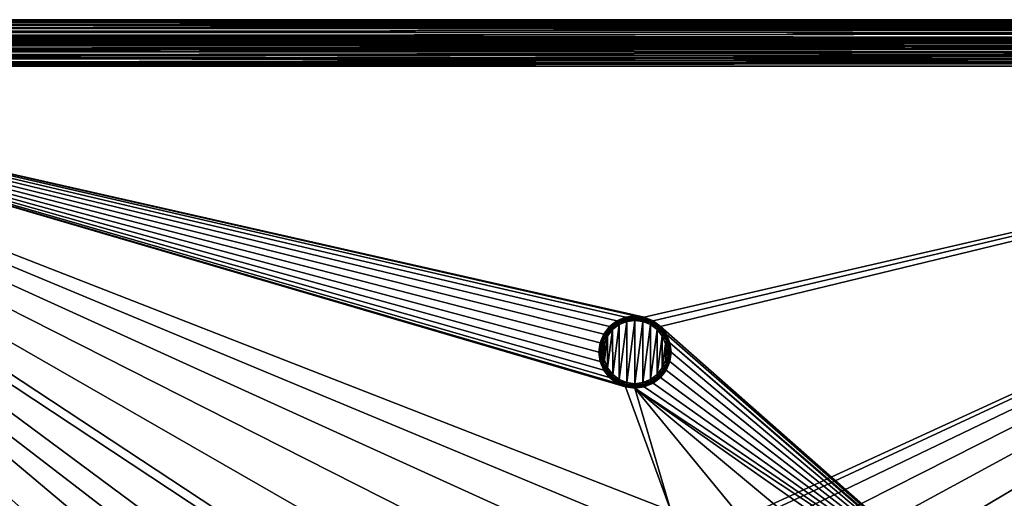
# Model space of a CAD drawing. Header units: metres. Extents: x -50 to 50, y -86 to 50.
# Tile 250 of 256: x -28 to 17, y 28 to 50. Entities that reach past the tile are written whole.
import ezdxf

# ---------------------------------------------------------------- set-up
doc = ezdxf.new("R2010")
doc.units = ezdxf.units.M
doc.layers.add('solid_MONTA1__SW0001', color=7, linetype='CONTINUOUS')

msp = doc.modelspace()

# ---------------------------------------------------------------- linework, layer by layer
at = {"layer": 'solid_MONTA1__SW0001'}
for points in [[(-49.172073, 49.620754, 102.5), (-48.959896, 49.754738, 102.5), (49.074158, 49.687214, 102.5)], [(-48.959896, 49.754738, 102.5), (-48.732971, 49.860947, 102.5), (48.854557, 49.808384, 102.5)], [(-48.959896, 49.754738, 102.5), (48.854557, 49.808384, 102.5), (49.074158, 49.687214, 102.5)], [(-48.732971, 49.860947, 102.5), (-48.494873, 49.937809, 102.5), (48.621258, 49.901169, 102.5)], [(-48.732971, 49.860947, 102.5), (48.621258, 49.901169, 102.5), (48.854557, 49.808384, 102.5)], [(-48.494873, 49.937809, 102.5), (-48.24947, 49.98431, 102.5), (48.314095, 49.975121, 102.5)], [(-48.494873, 49.937809, 102.5), (48.314095, 49.975121, 102.5), (48.621258, 49.901169, 102.5)], [(48.000282, 50, 107), (-48.000278, 50, 107), (-48.444187, 49.949947, 107)], [(48.444191, 49.949947, 107), (48.000282, 50, 107), (-48.444187, 49.949947, 107)], [(48.444191, 49.949947, 107), (-48.444187, 49.949947, 107), (-47.921757, 49.921452, 107)], [(-48.24947, 49.98431, 102.5), (-48.000278, 50, 102.5), (48.314095, 49.975121, 102.5)], [(-48.000278, 50, 102.5), (47.999832, 50, 102.5), (48.314095, 49.975121, 102.5)], [(48.000282, 50, 107), (47.999832, 50, 102.5), (-48.000278, 50, 102.5)], [(48.000282, 50, 107), (-48.000278, 50, 102.5), (-48.000278, 50, 107)], [(48.444191, 49.949947, 107), (-47.921757, 49.921452, 107), (47.921757, 49.921452, 107)], [(-47.921757, 49.921452, 107), (-47.907581, 49.907276, 107.812218), (47.907581, 49.907276, 107.812218)], [(-47.921757, 49.921452, 107), (47.907581, 49.907276, 107.812218), (47.921757, 49.921452, 107)], [(-47.907581, 49.870243, 108.024979), (47.907581, 49.870247, 108.024971), (47.907581, 49.907276, 107.812218)], [(-47.907581, 49.907276, 107.812218), (-47.907581, 49.870243, 108.024979), (47.907581, 49.907276, 107.812218)], [(-47.907581, 49.870243, 108.024979), (47.907581, 49.769608, 108.217018), (47.907581, 49.870247, 108.024971)], [(-47.907581, 49.870243, 108.024979), (-47.907581, 49.769604, 108.217018), (47.907581, 49.769608, 108.217018)], [(-47.907581, 49.615028, 108.369057), (47.907581, 49.615028, 108.369057), (47.907581, 49.769608, 108.217018)], [(-47.907581, 49.769604, 108.217018), (-47.907581, 49.615028, 108.369057), (47.907581, 49.769608, 108.217018)], [(-49.685848, 49.076294, 102.5), (-49.537933, 49.278706, 102.5), (49.619808, 49.173378, 102.5)], [(-49.537933, 49.278706, 102.5), (-49.365772, 49.461128, 102.5), (49.459816, 49.367176, 102.5)], [(-49.537933, 49.278706, 102.5), (49.459816, 49.367176, 102.5), (49.619808, 49.173378, 102.5)], [(-49.365772, 49.461128, 102.5), (-49.172073, 49.620754, 102.5), (49.276989, 49.53936, 102.5)], [(-49.365772, 49.461128, 102.5), (49.276989, 49.53936, 102.5), (49.459816, 49.367176, 102.5)], [(-49.172073, 49.620754, 102.5), (49.074158, 49.687214, 102.5), (49.276989, 49.53936, 102.5)], [(-47.907581, 49.421345, 108.466499), (47.907581, 49.421341, 108.466499), (47.907581, 49.615028, 108.369057)], [(-47.907581, 49.615028, 108.369057), (-47.907581, 49.421345, 108.466499), (47.907581, 49.615028, 108.369057)], [(-47.907581, 49.421345, 108.466499), (-47.907551, 49.207382, 108.5), (47.907581, 49.421341, 108.466499)], [(47.907581, 49.421341, 108.466499), (-47.907551, 49.207382, 108.5), (47.907547, 49.207382, 108.5)], [(-49.900192, 48.624226, 102.5), (-49.807167, 48.857121, 102.5), (49.860588, 48.733879, 102.5)], [(-49.807167, 48.857121, 102.5), (-49.685848, 49.076294, 102.5), (49.754116, 48.961029, 102.5)], [(-49.807167, 48.857121, 102.5), (49.754116, 48.961029, 102.5), (49.860588, 48.733879, 102.5)], [(-49.685848, 49.076294, 102.5), (49.619808, 49.173378, 102.5), (49.754116, 48.961029, 102.5)], [(48.698112, 48.939362, 108.5), (-48.698112, 48.939365, 108.5), (-48.826698, 48.826698, 108.5)], [(48.826698, 48.826698, 108.5), (48.698112, 48.939362, 108.5), (-48.826698, 48.826698, 108.5)], [(48.555683, 49.034206, 108.5), (-48.555683, 49.03421, 108.5), (-48.698112, 48.939365, 108.5)], [(48.698112, 48.939362, 108.5), (48.555683, 49.034206, 108.5), (-48.698112, 48.939365, 108.5)], [(48.401424, 49.109924, 108.5), (-48.401424, 49.109928, 108.5), (-48.555683, 49.03421, 108.5)], [(48.555683, 49.034206, 108.5), (48.401424, 49.109924, 108.5), (-48.555683, 49.03421, 108.5)], [(48.239235, 49.164234, 108.5), (-48.239235, 49.164242, 108.5), (-48.401424, 49.109928, 108.5)], [(48.401424, 49.109924, 108.5), (48.239235, 49.164234, 108.5), (-48.401424, 49.109928, 108.5)], [(48.07412, 49.196785, 108.5), (-48.074123, 49.196793, 108.5), (-48.239235, 49.164242, 108.5)], [(48.239235, 49.164234, 108.5), (48.07412, 49.196785, 108.5), (-48.239235, 49.164242, 108.5)], [(47.907547, 49.207382, 108.5), (-47.907551, 49.207382, 108.5), (-48.074123, 49.196793, 108.5)], [(48.07412, 49.196785, 108.5), (47.907547, 49.207382, 108.5), (-48.074123, 49.196793, 108.5)], [(-49.974876, 48.315624, 102.5), (-49.900192, 48.624226, 102.5), (49.937649, 48.49551, 102.5)], [(-49.974876, 48.315624, 102.5), (49.937649, 48.49551, 102.5), (49.984272, 48.249802, 102.5)], [(-49.900192, 48.624226, 102.5), (49.860588, 48.733879, 102.5), (49.937649, 48.49551, 102.5)], [(49.109928, 48.401424, 108.5), (-49.109924, 48.401424, 108.5), (-49.164234, 48.239235, 108.5)], [(49.164242, 48.239235, 108.5), (49.109928, 48.401424, 108.5), (-49.164234, 48.239235, 108.5)], [(49.03421, 48.555683, 108.5), (-49.034206, 48.555683, 108.5), (-49.109924, 48.401424, 108.5)], [(49.109928, 48.401424, 108.5), (49.03421, 48.555683, 108.5), (-49.109924, 48.401424, 108.5)], [(48.939365, 48.698112, 108.5), (-48.939362, 48.698112, 108.5), (-49.034206, 48.555683, 108.5)], [(49.03421, 48.555683, 108.5), (48.939365, 48.698112, 108.5), (-49.034206, 48.555683, 108.5)], [(48.826698, 48.826698, 108.5), (-48.826698, 48.826698, 108.5), (-48.939362, 48.698112, 108.5)], [(48.939365, 48.698112, 108.5), (48.826698, 48.826698, 108.5), (-48.939362, 48.698112, 108.5)], [(-50, 47.999832, 102.5), (-49.974876, 48.315624, 102.5), (50, 48.000282, 102.5)], [(0.421375, 36.573006, 102.5), (-50, 47.999832, 102.5), (50, 48.000282, 102.5)], [(-27.132597, -6.430617, 102.5), (-26.202694, -9.536955, 102.5), (-50, 47.999832, 102.5)], [(-35, -15.346529, 102.5), (-50, 47.999832, 102.5), (-26.202694, -9.536955, 102.5)], [(-27.695787, -3.236854, 102.5), (-27.132597, -6.430617, 102.5), (-50, 47.999832, 102.5)], [(-27.884312, 0, 102.5), (-27.695787, -3.236854, 102.5), (-50, 47.999832, 102.5)], [(-27.695787, 3.236854, 102.5), (-27.884312, 0, 102.5), (-50, 47.999832, 102.5)], [(-27.132597, 6.430617, 102.5), (-27.695787, 3.236854, 102.5), (-50, 47.999832, 102.5)], [(-26.202694, 9.536955, 102.5), (-27.132597, 6.430617, 102.5), (-50, 47.999832, 102.5)], [(-24.918159, 12.5148, 102.5), (-26.202694, 9.536955, 102.5), (-50, 47.999832, 102.5)], [(-23.297253, 15.322202, 102.5), (-24.918159, 12.5148, 102.5), (-50, 47.999832, 102.5)], [(-21.360435, 17.923859, 102.5), (-23.297253, 15.322202, 102.5), (-50, 47.999832, 102.5)], [(-19.135229, 20.282431, 102.5), (-21.360435, 17.923859, 102.5), (-50, 47.999832, 102.5)], [(-16.651365, 22.366646, 102.5), (-19.135229, 20.282431, 102.5), (-50, 47.999832, 102.5)], [(-13.942542, 24.148226, 102.5), (-16.651365, 22.366646, 102.5), (-50, 47.999832, 102.5)], [(-11.044392, 25.603817, 102.5), (-13.942542, 24.148226, 102.5), (-50, 47.999832, 102.5)], [(-7.996583, 26.71307, 102.5), (-11.044392, 25.603817, 102.5), (-50, 47.999832, 102.5)], [(-4.842616, 27.460573, 102.5), (-7.996583, 26.71307, 102.5), (-50, 47.999832, 102.5)], [(-1.621328, 27.837101, 102.5), (-4.842616, 27.460573, 102.5), (-50, 47.999832, 102.5)], [(1.621328, 27.837101, 102.5), (-1.621328, 27.837101, 102.5), (-50, 47.999832, 102.5)], [(-0.421375, 33.426994, 102.5), (1.621328, 27.837101, 102.5), (-50, 47.999832, 102.5)], [(-0.814517, 33.58987, 102.5), (-0.421375, 33.426994, 102.5), (-50, 47.999832, 102.5)], [(-1.151296, 33.848312, 102.5), (-0.814517, 33.58987, 102.5), (-50, 47.999832, 102.5)], [(-1.410386, 34.185947, 102.5), (-1.151296, 33.848312, 102.5), (-50, 47.999832, 102.5)], [(-1.572924, 34.578262, 102.5), (-1.410386, 34.185947, 102.5), (-50, 47.999832, 102.5)], [(-1.628471, 35, 102.5), (-1.572924, 34.578262, 102.5), (-50, 47.999832, 102.5)], [(-1.572924, 35.421738, 102.5), (-1.628471, 35, 102.5), (-50, 47.999832, 102.5)], [(-1.410386, 35.814053, 102.5), (-1.572924, 35.421738, 102.5), (-50, 47.999832, 102.5)], [(-1.151296, 36.151688, 102.5), (-1.410386, 35.814053, 102.5), (-50, 47.999832, 102.5)], [(-0.814517, 36.41013, 102.5), (-1.151296, 36.151688, 102.5), (-50, 47.999832, 102.5)], [(-0.421375, 36.573006, 102.5), (-0.814517, 36.41013, 102.5), (-50, 47.999832, 102.5)], [(0, 36.62849, 102.5), (-0.421375, 36.573006, 102.5), (-50, 47.999832, 102.5)], [(0.421375, 36.573006, 102.5), (0, 36.62849, 102.5), (-50, 47.999832, 102.5)], [(-49.974876, 48.315624, 102.5), (49.984272, 48.249802, 102.5), (50, 48.000282, 102.5)], [(49.196793, 48.074123, 108.5), (-49.196785, 48.074123, 108.5), (-49.207382, 47.907551, 108.5)], [(49.207382, 47.907547, 108.5), (49.196793, 48.074123, 108.5), (-49.207382, 47.907551, 108.5)], [(49.164242, 48.239235, 108.5), (-49.164234, 48.239235, 108.5), (-49.196785, 48.074123, 108.5)], [(49.196793, 48.074123, 108.5), (49.164242, 48.239235, 108.5), (-49.196785, 48.074123, 108.5)], [(0.814517, 36.41013, 102.5), (0.421375, 36.573006, 102.5), (50, 48.000282, 102.5)], [(1.151296, 36.151688, 102.5), (0.814517, 36.41013, 102.5), (50, 48.000282, 102.5)], [(1.151296, 36.151688, 102.5), (50, 48.000282, 102.5), (19.135229, 20.282431, 102.5)], [(-21.249317, 8.801449, 108.5), (-49.207382, 47.907551, 108.5), (-49.207382, -47.907551, 108.5)], [(-8.801449, 21.249317, 108.5), (49.207382, 47.907547, 108.5), (-49.207382, 47.907551, 108.5)], [(-11.500178, 19.918446, 108.5), (-8.801449, 21.249317, 108.5), (-49.207382, 47.907551, 108.5)], [(-14.001358, 18.247242, 108.5), (-11.500178, 19.918446, 108.5), (-49.207382, 47.907551, 108.5)], [(-16.263428, 16.263428, 108.5), (-14.001358, 18.247242, 108.5), (-49.207382, 47.907551, 108.5)], [(-18.247242, 14.001358, 108.5), (-16.263428, 16.263428, 108.5), (-49.207382, 47.907551, 108.5)], [(-19.918446, 11.500178, 108.5), (-18.247242, 14.001358, 108.5), (-49.207382, 47.907551, 108.5)], [(-21.249317, 8.801449, 108.5), (-19.918446, 11.500178, 108.5), (-49.207382, 47.907551, 108.5)], [(-8.801449, 21.249317, 108.5), (-5.953105, 22.216209, 108.5), (49.207382, 47.907547, 108.5)], [(-5.953105, 22.216209, 108.5), (-3.001976, 22.803211, 108.5), (49.207382, 47.907547, 108.5)], [(-3.001976, 22.803211, 108.5), (0, 23, 108.5), (49.207382, 47.907547, 108.5)], [(3.001976, 22.803211, 108.5), (49.207382, 47.907547, 108.5), (0, 23, 108.5)], [(3.001976, 22.803211, 108.5), (5.953105, 22.216209, 108.5), (49.207382, 47.907547, 108.5)], [(5.953105, 22.216209, 108.5), (8.801449, 21.249317, 108.5), (49.207382, 47.907547, 108.5)], [(8.801449, 21.249317, 108.5), (11.500178, 19.918446, 108.5), (49.207382, 47.907547, 108.5)], [(11.500178, 19.918446, 108.5), (14.001358, 18.247242, 108.5), (49.207382, 47.907547, 108.5)], [(14.001358, 18.247242, 108.5), (16.263428, 16.263428, 108.5), (49.207382, 47.907547, 108.5)], [(16.263428, 16.263428, 108.5), (18.247242, 14.001358, 108.5), (49.207382, 47.907547, 108.5)], [(-1.150277, 36.150265, 102.298256), (-1.151296, 36.151688, 102.5), (-0.814517, 36.41013, 102.5)], [(-1.150277, 36.150265, 102.298256), (-0.814517, 36.41013, 102.5), (-0.813377, 36.408783, 102.298256)], [(-1.068296, 36.205856, 102.222252), (-1.150277, 36.150265, 102.298256), (-0.813377, 36.408783, 102.298256)], [(-0.748673, 36.426476, 102.222252), (-1.068296, 36.205856, 102.222252), (-0.813377, 36.408783, 102.298256)], [(-1.039435, 36.173279, 102.157906), (-1.068296, 36.205856, 102.222252), (-0.748673, 36.426476, 102.222252)], [(-0.728447, 36.387939, 102.157906), (-1.039435, 36.173279, 102.157906), (-0.748673, 36.426476, 102.222252)], [(-0.813377, 36.408783, 102.298256), (-0.814517, 36.41013, 102.5), (-0.421375, 36.573006, 102.5)], [(-0.813377, 36.408783, 102.298256), (-0.421375, 36.573006, 102.5), (-0.421033, 36.571301, 102.298256)], [(-0.748673, 36.426476, 102.222252), (-0.813377, 36.408783, 102.298256), (-0.421033, 36.571301, 102.298256)], [(-0.38554, 36.564198, 102.222252), (-0.748673, 36.426476, 102.222252), (-0.421033, 36.571301, 102.298256)], [(-0.728447, 36.387939, 102.157906), (-0.748673, 36.426476, 102.222252), (-0.38554, 36.564198, 102.222252)], [(-0.375124, 36.521938, 102.157906), (-0.728447, 36.387939, 102.157906), (-0.38554, 36.564198, 102.222252)], [(-0.375124, 36.521938, 102.157906), (-0.698352, 36.330597, 102.114998), (-0.728447, 36.387939, 102.157906)], [(-0.375124, 36.521938, 102.157906), (-0.359626, 36.459061, 102.114998), (-0.698352, 36.330597, 102.114998)], [(-0.698352, 36.330597, 102.114998), (-0.359626, 36.459061, 102.114998), (-0.361274, 36.380146, 102.099998)], [(-0.421033, 36.571301, 102.298256), (-0.421375, 36.573006, 102.5), (0, 36.62849, 102.5)], [(-0.421033, 36.571301, 102.298256), (0, 36.62849, 102.5), (0, 36.626732, 102.298256)], [(-0.38554, 36.564198, 102.222252), (-0.421033, 36.571301, 102.298256), (0, 36.626732, 102.298256)], [(0, 36.611008, 102.222252), (-0.38554, 36.564198, 102.222252), (0, 36.626732, 102.298256)], [(-0.375124, 36.521938, 102.157906), (-0.38554, 36.564198, 102.222252), (0, 36.611008, 102.222252)], [(-0.375124, 36.521938, 102.157906), (0, 36.611008, 102.222252), (0, 36.567486, 102.157906)], [(-0.375124, 36.521938, 102.157906), (0, 36.567486, 102.157906), (-0.359626, 36.459061, 102.114998)], [(0, 36.502728, 102.114998), (0, 36.426739, 102.099998), (-0.361274, 36.380146, 102.099998)], [(-0.359626, 36.459061, 102.114998), (0, 36.502728, 102.114998), (-0.361274, 36.380146, 102.099998)], [(-0.36106, 33.619801, 102.099998), (-0.361274, 36.380146, 102.099998), (0, 36.426739, 102.099998)], [(0, 33.573261, 102.099998), (-0.36106, 33.619801, 102.099998), (0, 36.426739, 102.099998)], [(0, 36.567486, 102.157906), (0, 36.502728, 102.114998), (-0.359626, 36.459061, 102.114998)], [(0, 36.626732, 102.298256), (0, 36.62849, 102.5), (0.421375, 36.573006, 102.5)], [(0.42103, 36.571301, 102.298256), (0, 36.626732, 102.298256), (0.421375, 36.573006, 102.5)], [(0.42103, 36.571301, 102.298256), (0, 36.611008, 102.222252), (0, 36.626732, 102.298256)], [(0.38554, 36.564198, 102.222252), (0, 36.567486, 102.157906), (0, 36.611008, 102.222252)], [(0.38554, 36.564198, 102.222252), (0, 36.611008, 102.222252), (0.42103, 36.571301, 102.298256)], [(0.375124, 36.521938, 102.157906), (0, 36.502728, 102.114998), (0, 36.567486, 102.157906)], [(0.375124, 36.521938, 102.157906), (0, 36.567486, 102.157906), (0.38554, 36.564198, 102.222252)], [(0.375124, 36.521938, 102.157906), (0.359626, 36.459061, 102.114998), (0, 36.502728, 102.114998)], [(0.359626, 36.459061, 102.114998), (0, 36.426739, 102.099998), (0, 36.502728, 102.114998)], [(0.359626, 36.459061, 102.114998), (0.36106, 36.380199, 102.099998), (0, 36.426739, 102.099998)], [(0.36106, 36.380199, 102.099998), (0, 33.573261, 102.099998), (0, 36.426739, 102.099998)], [(0.728447, 36.387939, 102.157906), (0.359626, 36.459061, 102.114998), (0.375124, 36.521938, 102.157906)], [(0.359626, 36.459061, 102.114998), (0.698352, 36.330597, 102.114998), (0.36106, 36.380199, 102.099998)], [(0.728447, 36.387939, 102.157906), (0.698352, 36.330597, 102.114998), (0.359626, 36.459061, 102.114998)], [(0.375124, 36.521938, 102.157906), (0.38554, 36.564198, 102.222252), (0.748673, 36.426476, 102.222252)], [(0.728447, 36.387939, 102.157906), (0.375124, 36.521938, 102.157906), (0.748673, 36.426476, 102.222252)], [(0.748673, 36.426476, 102.222252), (0.38554, 36.564198, 102.222252), (0.42103, 36.571301, 102.298256)], [(0.42103, 36.571301, 102.298256), (0.421375, 36.573006, 102.5), (0.814517, 36.41013, 102.5)], [(0.42103, 36.571301, 102.298256), (0.814517, 36.41013, 102.5), (0.813371, 36.408787, 102.298256)], [(0.748673, 36.426476, 102.222252), (0.42103, 36.571301, 102.298256), (0.813371, 36.408787, 102.298256)], [(0.728447, 36.387939, 102.157906), (0.748673, 36.426476, 102.222252), (1.068296, 36.205856, 102.222252)], [(1.068296, 36.205856, 102.222252), (0.748673, 36.426476, 102.222252), (0.813371, 36.408787, 102.298256)], [(0.813371, 36.408787, 102.298256), (0.814517, 36.41013, 102.5), (1.151296, 36.151688, 102.5)], [(0.813371, 36.408787, 102.298256), (1.151296, 36.151688, 102.5), (1.150271, 36.150272, 102.298256)], [(1.068296, 36.205856, 102.222252), (0.813371, 36.408787, 102.298256), (1.150271, 36.150272, 102.298256)], [(-1.408791, 35.813362, 102.298256), (-1.410386, 35.814053, 102.5), (-1.151296, 36.151688, 102.5)], [(-1.408791, 35.813362, 102.298256), (-1.151296, 36.151688, 102.5), (-1.150277, 36.150265, 102.298256)], [(-1.325834, 35.915157, 102.222252), (-1.408791, 35.813362, 102.298256), (-1.150277, 36.150265, 102.298256)], [(-1.068296, 36.205856, 102.222252), (-1.325834, 35.915157, 102.222252), (-1.150277, 36.150265, 102.298256)], [(-1.290015, 35.890434, 102.157906), (-1.325834, 35.915157, 102.222252), (-1.068296, 36.205856, 102.222252)], [(-1.039435, 36.173279, 102.157906), (-1.290015, 35.890434, 102.157906), (-1.068296, 36.205856, 102.222252)], [(-1.039435, 36.173279, 102.157906), (-1.23672, 35.853645, 102.114998), (-1.290015, 35.890434, 102.157906)], [(-1.039435, 36.173279, 102.157906), (-0.996492, 36.124805, 102.114998), (-1.23672, 35.853645, 102.114998)], [(-1.23672, 35.853645, 102.114998), (-0.996492, 36.124805, 102.114998), (-1.00547, 36.012226, 102.099998)], [(-1.23672, 35.853645, 102.114998), (-1.00547, 36.012226, 102.099998), (-1.233864, 35.716312, 102.099998)], [(-1.233668, 34.283348, 102.099998), (-1.233864, 35.716312, 102.099998), (-1.00547, 36.012226, 102.099998)], [(-1.005223, 33.98753, 102.099998), (-1.233668, 34.283348, 102.099998), (-1.00547, 36.012226, 102.099998)], [(-0.728447, 36.387939, 102.157906), (-0.996492, 36.124805, 102.114998), (-1.039435, 36.173279, 102.157906)], [(-1.005223, 33.98753, 102.099998), (-1.00547, 36.012226, 102.099998), (-0.707224, 36.239094, 102.099998)], [(-0.996492, 36.124805, 102.114998), (-0.707224, 36.239094, 102.099998), (-1.00547, 36.012226, 102.099998)], [(-0.706929, 33.760735, 102.099998), (-1.005223, 33.98753, 102.099998), (-0.707224, 36.239094, 102.099998)], [(-0.728447, 36.387939, 102.157906), (-0.698352, 36.330597, 102.114998), (-0.996492, 36.124805, 102.114998)], [(-0.996492, 36.124805, 102.114998), (-0.698352, 36.330597, 102.114998), (-0.707224, 36.239094, 102.099998)], [(-0.706929, 33.760735, 102.099998), (-0.707224, 36.239094, 102.099998), (-0.361274, 36.380146, 102.099998)], [(-0.698352, 36.330597, 102.114998), (-0.361274, 36.380146, 102.099998), (-0.707224, 36.239094, 102.099998)], [(-0.36106, 33.619801, 102.099998), (-0.706929, 33.760735, 102.099998), (-0.361274, 36.380146, 102.099998)], [(0.36106, 36.380199, 102.099998), (0.361274, 33.619854, 102.099998), (0, 33.573261, 102.099998)], [(0.36106, 36.380199, 102.099998), (0.706929, 36.239265, 102.099998), (0.361274, 33.619854, 102.099998)], [(0.698352, 36.330597, 102.114998), (0.706929, 36.239265, 102.099998), (0.36106, 36.380199, 102.099998)], [(0.706929, 36.239265, 102.099998), (0.707224, 33.760906, 102.099998), (0.361274, 33.619854, 102.099998)], [(1.039435, 36.173279, 102.157906), (0.698352, 36.330597, 102.114998), (0.728447, 36.387939, 102.157906)], [(0.698352, 36.330597, 102.114998), (0.996492, 36.124805, 102.114998), (0.706929, 36.239265, 102.099998)], [(1.039435, 36.173279, 102.157906), (0.996492, 36.124805, 102.114998), (0.698352, 36.330597, 102.114998)], [(0.706929, 36.239265, 102.099998), (1.005223, 36.01247, 102.099998), (0.707224, 33.760906, 102.099998)], [(0.996492, 36.124805, 102.114998), (1.005223, 36.01247, 102.099998), (0.706929, 36.239265, 102.099998)], [(1.005223, 36.01247, 102.099998), (1.00547, 33.987774, 102.099998), (0.707224, 33.760906, 102.099998)], [(1.039435, 36.173279, 102.157906), (0.728447, 36.387939, 102.157906), (1.068296, 36.205856, 102.222252)], [(1.290015, 35.890434, 102.157906), (0.996492, 36.124805, 102.114998), (1.039435, 36.173279, 102.157906)], [(0.996492, 36.124805, 102.114998), (1.23672, 35.853645, 102.114998), (1.005223, 36.01247, 102.099998)], [(1.290015, 35.890434, 102.157906), (1.23672, 35.853645, 102.114998), (0.996492, 36.124805, 102.114998)], [(1.005223, 36.01247, 102.099998), (1.233668, 35.716652, 102.099998), (1.00547, 33.987774, 102.099998)], [(1.23672, 35.853645, 102.114998), (1.233668, 35.716652, 102.099998), (1.005223, 36.01247, 102.099998)], [(1.039435, 36.173279, 102.157906), (1.068296, 36.205856, 102.222252), (1.325834, 35.915157, 102.222252)], [(1.290015, 35.890434, 102.157906), (1.039435, 36.173279, 102.157906), (1.325834, 35.915157, 102.222252)], [(1.325834, 35.915157, 102.222252), (1.068296, 36.205856, 102.222252), (1.150271, 36.150272, 102.298256)], [(1.150271, 36.150272, 102.298256), (1.151296, 36.151688, 102.5), (1.410386, 35.814053, 102.5)], [(1.150271, 36.150272, 102.298256), (1.410386, 35.814053, 102.5), (1.408785, 35.813374, 102.298256)], [(1.325834, 35.915157, 102.222252), (1.150271, 36.150272, 102.298256), (1.408785, 35.813374, 102.298256)], [(1.410386, 35.814053, 102.5), (1.151296, 36.151688, 102.5), (19.135229, 20.282431, 102.5)], [(-1.506319, 35.57127, 102.222252), (-1.599263, 35.194187, 102.222252), (-1.571303, 35.421021, 102.298256)], [(-1.556056, 35.188938, 102.157906), (-1.599263, 35.194187, 102.222252), (-1.506319, 35.57127, 102.222252)], [(-1.571303, 35.421021, 102.298256), (-1.572924, 35.421738, 102.5), (-1.410386, 35.814053, 102.5)], [(-1.571303, 35.421021, 102.298256), (-1.410386, 35.814053, 102.5), (-1.408791, 35.813362, 102.298256)], [(-1.506319, 35.57127, 102.222252), (-1.571303, 35.421021, 102.298256), (-1.408791, 35.813362, 102.298256)], [(-1.465624, 35.55584, 102.157906), (-1.556056, 35.188938, 102.157906), (-1.506319, 35.57127, 102.222252)], [(-1.465624, 35.55584, 102.157906), (-1.49177, 35.181133, 102.114998), (-1.556056, 35.188938, 102.157906)], [(-1.325834, 35.915157, 102.222252), (-1.506319, 35.57127, 102.222252), (-1.408791, 35.813362, 102.298256)], [(-1.465624, 35.55584, 102.157906), (-1.506319, 35.57127, 102.222252), (-1.325834, 35.915157, 102.222252)], [(-1.465624, 35.55584, 102.157906), (-1.405074, 35.532875, 102.114998), (-1.49177, 35.181133, 102.114998)], [(-1.49177, 35.181133, 102.114998), (-1.405074, 35.532875, 102.114998), (-1.377669, 35.370945, 102.099998)], [(-1.290015, 35.890434, 102.157906), (-1.465624, 35.55584, 102.157906), (-1.325834, 35.915157, 102.222252)], [(-1.290015, 35.890434, 102.157906), (-1.405074, 35.532875, 102.114998), (-1.465624, 35.55584, 102.157906)], [(-1.290015, 35.890434, 102.157906), (-1.23672, 35.853645, 102.114998), (-1.405074, 35.532875, 102.114998)], [(-1.405074, 35.532875, 102.114998), (-1.23672, 35.853645, 102.114998), (-1.233864, 35.716312, 102.099998)], [(-1.405074, 35.532875, 102.114998), (-1.233864, 35.716312, 102.099998), (-1.377669, 35.370945, 102.099998)], [(-1.377559, 34.628651, 102.099998), (-1.377669, 35.370945, 102.099998), (-1.233864, 35.716312, 102.099998)], [(-1.233668, 34.283348, 102.099998), (-1.377559, 34.628651, 102.099998), (-1.233864, 35.716312, 102.099998)], [(1.233668, 35.716652, 102.099998), (1.233864, 34.283688, 102.099998), (1.00547, 33.987774, 102.099998)], [(1.23672, 35.853645, 102.114998), (1.405074, 35.532875, 102.114998), (1.233668, 35.716652, 102.099998)], [(1.233668, 35.716652, 102.099998), (1.377559, 35.371349, 102.099998), (1.233864, 34.283688, 102.099998)], [(1.405074, 35.532875, 102.114998), (1.377559, 35.371349, 102.099998), (1.233668, 35.716652, 102.099998)], [(1.465624, 35.55584, 102.157906), (1.23672, 35.853645, 102.114998), (1.290015, 35.890434, 102.157906)], [(1.465624, 35.55584, 102.157906), (1.405074, 35.532875, 102.114998), (1.23672, 35.853645, 102.114998)], [(1.290015, 35.890434, 102.157906), (1.325834, 35.915157, 102.222252), (1.506319, 35.57127, 102.222252)], [(1.465624, 35.55584, 102.157906), (1.290015, 35.890434, 102.157906), (1.506319, 35.57127, 102.222252)], [(1.506319, 35.57127, 102.222252), (1.325834, 35.915157, 102.222252), (1.408785, 35.813374, 102.298256)], [(1.405074, 35.532875, 102.114998), (1.49177, 35.181133, 102.114998), (1.377559, 35.371349, 102.099998)], [(1.556056, 35.188938, 102.157906), (1.405074, 35.532875, 102.114998), (1.465624, 35.55584, 102.157906)], [(1.556056, 35.188938, 102.157906), (1.49177, 35.181133, 102.114998), (1.405074, 35.532875, 102.114998)], [(1.408785, 35.813374, 102.298256), (1.410386, 35.814053, 102.5), (1.572924, 35.421738, 102.5)], [(1.408785, 35.813374, 102.298256), (1.572924, 35.421738, 102.5), (1.571299, 35.421036, 102.298256)], [(1.506319, 35.57127, 102.222252), (1.408785, 35.813374, 102.298256), (1.571299, 35.421036, 102.298256)], [(1.572924, 35.421738, 102.5), (1.410386, 35.814053, 102.5), (19.135229, 20.282431, 102.5)], [(1.465624, 35.55584, 102.157906), (1.506319, 35.57127, 102.222252), (1.599263, 35.194187, 102.222252)], [(1.556056, 35.188938, 102.157906), (1.465624, 35.55584, 102.157906), (1.599263, 35.194187, 102.222252)], [(1.599263, 35.194187, 102.222252), (1.506319, 35.57127, 102.222252), (1.571299, 35.421036, 102.298256)], [(-1.571303, 35.421021, 102.298256), (-1.628471, 35, 102.5), (-1.572924, 35.421738, 102.5)], [(-1.62673, 34.999996, 102.298256), (-1.628471, 35, 102.5), (-1.571303, 35.421021, 102.298256)], [(-1.599263, 35.194187, 102.222252), (-1.62673, 34.999996, 102.298256), (-1.571303, 35.421021, 102.298256)], [(-1.599263, 35.194187, 102.222252), (-1.599263, 34.805813, 102.222252), (-1.62673, 34.999996, 102.298256)], [(-1.556056, 34.811062, 102.157906), (-1.599263, 34.805813, 102.222252), (-1.599263, 35.194187, 102.222252)], [(-1.556056, 35.188938, 102.157906), (-1.556056, 34.811062, 102.157906), (-1.599263, 35.194187, 102.222252)], [(-1.556056, 35.188938, 102.157906), (-1.49177, 35.181133, 102.114998), (-1.49177, 34.818867, 102.114998)], [(-1.556056, 35.188938, 102.157906), (-1.49177, 34.818867, 102.114998), (-1.556056, 34.811062, 102.157906)], [(-1.49177, 35.181133, 102.114998), (-1.377669, 35.370945, 102.099998), (-1.426705, 34.999802, 102.099998)], [(-1.49177, 34.818867, 102.114998), (-1.49177, 35.181133, 102.114998), (-1.426705, 34.999802, 102.099998)], [(-1.377559, 34.628651, 102.099998), (-1.426705, 34.999802, 102.099998), (-1.377669, 35.370945, 102.099998)], [(1.377559, 35.371349, 102.099998), (1.377669, 34.629055, 102.099998), (1.233864, 34.283688, 102.099998)], [(1.377559, 35.371349, 102.099998), (1.426705, 35.000198, 102.099998), (1.377669, 34.629055, 102.099998)], [(1.49177, 35.181133, 102.114998), (1.426705, 35.000198, 102.099998), (1.377559, 35.371349, 102.099998)], [(1.49177, 35.181133, 102.114998), (1.49177, 34.818867, 102.114998), (1.426705, 35.000198, 102.099998)], [(1.556056, 34.811062, 102.157906), (1.49177, 35.181133, 102.114998), (1.556056, 35.188938, 102.157906)], [(1.556056, 34.811062, 102.157906), (1.49177, 34.818867, 102.114998), (1.49177, 35.181133, 102.114998)], [(1.556056, 35.188938, 102.157906), (1.599263, 35.194187, 102.222252), (1.599263, 34.805813, 102.222252)], [(1.556056, 34.811062, 102.157906), (1.556056, 35.188938, 102.157906), (1.599263, 34.805813, 102.222252)], [(1.571299, 35.421036, 102.298256), (1.572924, 35.421738, 102.5), (1.628471, 35, 102.5)], [(1.571299, 35.421036, 102.298256), (1.628471, 35, 102.5), (1.62673, 35.000004, 102.298256)], [(1.599263, 35.194187, 102.222252), (1.571299, 35.421036, 102.298256), (1.62673, 35.000004, 102.298256)], [(16.651365, 22.366646, 102.5), (1.628471, 35, 102.5), (1.572924, 35.421738, 102.5)], [(1.572924, 35.421738, 102.5), (19.135229, 20.282431, 102.5), (16.651365, 22.366646, 102.5)], [(1.599263, 34.805813, 102.222252), (1.599263, 35.194187, 102.222252), (1.62673, 35.000004, 102.298256)], [(-1.571299, 34.578964, 102.298256), (-1.572924, 34.578262, 102.5), (-1.628471, 35, 102.5)], [(-1.571299, 34.578964, 102.298256), (-1.628471, 35, 102.5), (-1.62673, 34.999996, 102.298256)], [(-1.599263, 34.805813, 102.222252), (-1.571299, 34.578964, 102.298256), (-1.62673, 34.999996, 102.298256)], [(-1.556056, 34.811062, 102.157906), (-1.465624, 34.44416, 102.157906), (-1.599263, 34.805813, 102.222252)], [(-1.599263, 34.805813, 102.222252), (-1.506319, 34.42873, 102.222252), (-1.571299, 34.578964, 102.298256)], [(-1.465624, 34.44416, 102.157906), (-1.506319, 34.42873, 102.222252), (-1.599263, 34.805813, 102.222252)], [(-1.556056, 34.811062, 102.157906), (-1.49177, 34.818867, 102.114998), (-1.405074, 34.467125, 102.114998)], [(-1.556056, 34.811062, 102.157906), (-1.405074, 34.467125, 102.114998), (-1.465624, 34.44416, 102.157906)], [(-1.49177, 34.818867, 102.114998), (-1.426705, 34.999802, 102.099998), (-1.377559, 34.628651, 102.099998)], [(-1.405074, 34.467125, 102.114998), (-1.49177, 34.818867, 102.114998), (-1.377559, 34.628651, 102.099998)], [(-1.405074, 34.467125, 102.114998), (-1.377559, 34.628651, 102.099998), (-1.233668, 34.283348, 102.099998)], [(1.405074, 34.467125, 102.114998), (1.233864, 34.283688, 102.099998), (1.377669, 34.629055, 102.099998)], [(1.49177, 34.818867, 102.114998), (1.377669, 34.629055, 102.099998), (1.426705, 35.000198, 102.099998)], [(1.49177, 34.818867, 102.114998), (1.405074, 34.467125, 102.114998), (1.377669, 34.629055, 102.099998)], [(1.465624, 34.44416, 102.157906), (1.405074, 34.467125, 102.114998), (1.49177, 34.818867, 102.114998)], [(1.465624, 34.44416, 102.157906), (1.49177, 34.818867, 102.114998), (1.556056, 34.811062, 102.157906)], [(1.465624, 34.44416, 102.157906), (1.556056, 34.811062, 102.157906), (1.506319, 34.42873, 102.222252)], [(1.556056, 34.811062, 102.157906), (1.599263, 34.805813, 102.222252), (1.506319, 34.42873, 102.222252)], [(1.506319, 34.42873, 102.222252), (1.599263, 34.805813, 102.222252), (1.571303, 34.578979, 102.298256)], [(1.62673, 35.000004, 102.298256), (1.628471, 35, 102.5), (1.571303, 34.578979, 102.298256)], [(1.599263, 34.805813, 102.222252), (1.62673, 35.000004, 102.298256), (1.571303, 34.578979, 102.298256)], [(1.571303, 34.578979, 102.298256), (1.628471, 35, 102.5), (1.572924, 34.578262, 102.5)], [(1.572924, 34.578262, 102.5), (1.628471, 35, 102.5), (16.651365, 22.366646, 102.5)], [(-1.408785, 34.186626, 102.298256), (-1.572924, 34.578262, 102.5), (-1.571299, 34.578964, 102.298256)], [(-1.408785, 34.186626, 102.298256), (-1.410386, 34.185947, 102.5), (-1.572924, 34.578262, 102.5)], [(-1.506319, 34.42873, 102.222252), (-1.408785, 34.186626, 102.298256), (-1.571299, 34.578964, 102.298256)], [(-1.465624, 34.44416, 102.157906), (-1.290015, 34.109566, 102.157906), (-1.506319, 34.42873, 102.222252)], [(-1.506319, 34.42873, 102.222252), (-1.325834, 34.084843, 102.222252), (-1.408785, 34.186626, 102.298256)], [(-1.290015, 34.109566, 102.157906), (-1.325834, 34.084843, 102.222252), (-1.506319, 34.42873, 102.222252)], [(-1.465624, 34.44416, 102.157906), (-1.405074, 34.467125, 102.114998), (-1.23672, 34.146355, 102.114998)], [(-1.465624, 34.44416, 102.157906), (-1.23672, 34.146355, 102.114998), (-1.290015, 34.109566, 102.157906)], [(-1.150271, 33.849728, 102.298256), (-1.410386, 34.185947, 102.5), (-1.408785, 34.186626, 102.298256)], [(-1.150271, 33.849728, 102.298256), (-1.151296, 33.848312, 102.5), (-1.410386, 34.185947, 102.5)], [(-1.325834, 34.084843, 102.222252), (-1.150271, 33.849728, 102.298256), (-1.408785, 34.186626, 102.298256)], [(-1.23672, 34.146355, 102.114998), (-1.405074, 34.467125, 102.114998), (-1.233668, 34.283348, 102.099998)], [(-1.23672, 34.146355, 102.114998), (-1.233668, 34.283348, 102.099998), (-1.005223, 33.98753, 102.099998)], [(1.23672, 34.146355, 102.114998), (1.00547, 33.987774, 102.099998), (1.233864, 34.283688, 102.099998)], [(1.408791, 34.186638, 102.298256), (1.151296, 33.848312, 102.5), (1.150277, 33.849735, 102.298256)], [(1.325834, 34.084843, 102.222252), (1.408791, 34.186638, 102.298256), (1.150277, 33.849735, 102.298256)], [(1.408791, 34.186638, 102.298256), (1.410386, 34.185947, 102.5), (1.151296, 33.848312, 102.5)], [(1.151296, 33.848312, 102.5), (1.410386, 34.185947, 102.5), (16.651365, 22.366646, 102.5)], [(1.405074, 34.467125, 102.114998), (1.23672, 34.146355, 102.114998), (1.233864, 34.283688, 102.099998)], [(1.290015, 34.109566, 102.157906), (1.23672, 34.146355, 102.114998), (1.405074, 34.467125, 102.114998)], [(1.290015, 34.109566, 102.157906), (1.405074, 34.467125, 102.114998), (1.465624, 34.44416, 102.157906)], [(1.290015, 34.109566, 102.157906), (1.465624, 34.44416, 102.157906), (1.325834, 34.084843, 102.222252)], [(1.465624, 34.44416, 102.157906), (1.506319, 34.42873, 102.222252), (1.325834, 34.084843, 102.222252)], [(1.325834, 34.084843, 102.222252), (1.506319, 34.42873, 102.222252), (1.408791, 34.186638, 102.298256)], [(1.571303, 34.578979, 102.298256), (1.410386, 34.185947, 102.5), (1.408791, 34.186638, 102.298256)], [(1.506319, 34.42873, 102.222252), (1.571303, 34.578979, 102.298256), (1.408791, 34.186638, 102.298256)], [(1.571303, 34.578979, 102.298256), (1.572924, 34.578262, 102.5), (1.410386, 34.185947, 102.5)], [(1.410386, 34.185947, 102.5), (1.572924, 34.578262, 102.5), (16.651365, 22.366646, 102.5)], [(-1.290015, 34.109566, 102.157906), (-1.039435, 33.826721, 102.157906), (-1.325834, 34.084843, 102.222252)], [(-1.325834, 34.084843, 102.222252), (-1.068296, 33.794144, 102.222252), (-1.150271, 33.849728, 102.298256)], [(-1.039435, 33.826721, 102.157906), (-1.068296, 33.794144, 102.222252), (-1.325834, 34.084843, 102.222252)], [(-1.290015, 34.109566, 102.157906), (-1.23672, 34.146355, 102.114998), (-0.996492, 33.875195, 102.114998)], [(-1.290015, 34.109566, 102.157906), (-0.996492, 33.875195, 102.114998), (-1.039435, 33.826721, 102.157906)], [(-0.996492, 33.875195, 102.114998), (-1.23672, 34.146355, 102.114998), (-1.005223, 33.98753, 102.099998)], [(-0.813371, 33.591213, 102.298256), (-1.151296, 33.848312, 102.5), (-1.150271, 33.849728, 102.298256)], [(-0.813371, 33.591213, 102.298256), (-0.814517, 33.58987, 102.5), (-1.151296, 33.848312, 102.5)], [(-1.068296, 33.794144, 102.222252), (-0.813371, 33.591213, 102.298256), (-1.150271, 33.849728, 102.298256)], [(-1.039435, 33.826721, 102.157906), (-0.728447, 33.612061, 102.157906), (-1.068296, 33.794144, 102.222252)], [(-1.068296, 33.794144, 102.222252), (-0.748673, 33.573524, 102.222252), (-0.813371, 33.591213, 102.298256)], [(-0.728447, 33.612061, 102.157906), (-0.748673, 33.573524, 102.222252), (-1.068296, 33.794144, 102.222252)], [(-1.039435, 33.826721, 102.157906), (-0.996492, 33.875195, 102.114998), (-0.698352, 33.669403, 102.114998)], [(-1.039435, 33.826721, 102.157906), (-0.698352, 33.669403, 102.114998), (-0.728447, 33.612061, 102.157906)], [(-0.996492, 33.875195, 102.114998), (-1.005223, 33.98753, 102.099998), (-0.706929, 33.760735, 102.099998)], [(-0.698352, 33.669403, 102.114998), (-0.996492, 33.875195, 102.114998), (-0.706929, 33.760735, 102.099998)], [(-0.698352, 33.669403, 102.114998), (-0.706929, 33.760735, 102.099998), (-0.36106, 33.619801, 102.099998)], [(0.698352, 33.669403, 102.114998), (0.361274, 33.619854, 102.099998), (0.707224, 33.760906, 102.099998)], [(0.996492, 33.875195, 102.114998), (0.698352, 33.669403, 102.114998), (0.707224, 33.760906, 102.099998)], [(0.728447, 33.612061, 102.157906), (0.698352, 33.669403, 102.114998), (0.996492, 33.875195, 102.114998)], [(0.996492, 33.875195, 102.114998), (0.707224, 33.760906, 102.099998), (1.00547, 33.987774, 102.099998)], [(0.728447, 33.612061, 102.157906), (0.996492, 33.875195, 102.114998), (1.039435, 33.826721, 102.157906)], [(0.728447, 33.612061, 102.157906), (1.039435, 33.826721, 102.157906), (0.748673, 33.573524, 102.222252)], [(1.039435, 33.826721, 102.157906), (1.068296, 33.794144, 102.222252), (0.748673, 33.573524, 102.222252)], [(0.748673, 33.573524, 102.222252), (1.068296, 33.794144, 102.222252), (0.813377, 33.591217, 102.298256)], [(1.150277, 33.849735, 102.298256), (0.814517, 33.58987, 102.5), (0.813377, 33.591217, 102.298256)], [(1.068296, 33.794144, 102.222252), (1.150277, 33.849735, 102.298256), (0.813377, 33.591217, 102.298256)], [(1.150277, 33.849735, 102.298256), (1.151296, 33.848312, 102.5), (0.814517, 33.58987, 102.5)], [(0.814517, 33.58987, 102.5), (1.151296, 33.848312, 102.5), (16.651365, 22.366646, 102.5)], [(1.23672, 34.146355, 102.114998), (0.996492, 33.875195, 102.114998), (1.00547, 33.987774, 102.099998)], [(1.039435, 33.826721, 102.157906), (0.996492, 33.875195, 102.114998), (1.23672, 34.146355, 102.114998)], [(1.039435, 33.826721, 102.157906), (1.23672, 34.146355, 102.114998), (1.290015, 34.109566, 102.157906)], [(1.039435, 33.826721, 102.157906), (1.290015, 34.109566, 102.157906), (1.068296, 33.794144, 102.222252)], [(1.290015, 34.109566, 102.157906), (1.325834, 34.084843, 102.222252), (1.068296, 33.794144, 102.222252)], [(1.068296, 33.794144, 102.222252), (1.325834, 34.084843, 102.222252), (1.150277, 33.849735, 102.298256)], [(-0.42103, 33.428699, 102.298256), (-0.814517, 33.58987, 102.5), (-0.813371, 33.591213, 102.298256)], [(-0.42103, 33.428699, 102.298256), (-0.421375, 33.426994, 102.5), (-0.814517, 33.58987, 102.5)], [(-0.748673, 33.573524, 102.222252), (-0.42103, 33.428699, 102.298256), (-0.813371, 33.591213, 102.298256)], [(-0.728447, 33.612061, 102.157906), (-0.375124, 33.478062, 102.157906), (-0.748673, 33.573524, 102.222252)], [(-0.748673, 33.573524, 102.222252), (-0.38554, 33.435802, 102.222252), (-0.42103, 33.428699, 102.298256)], [(-0.375124, 33.478062, 102.157906), (-0.38554, 33.435802, 102.222252), (-0.748673, 33.573524, 102.222252)], [(-0.728447, 33.612061, 102.157906), (-0.698352, 33.669403, 102.114998), (-0.359626, 33.540939, 102.114998)], [(-0.728447, 33.612061, 102.157906), (-0.359626, 33.540939, 102.114998), (-0.375124, 33.478062, 102.157906)], [(-0.359626, 33.540939, 102.114998), (-0.698352, 33.669403, 102.114998), (-0.36106, 33.619801, 102.099998)], [(0, 33.373268, 102.298256), (-0.421375, 33.426994, 102.5), (-0.42103, 33.428699, 102.298256)], [(-0.421375, 33.426994, 102.5), (0, 33.37151, 102.5), (1.621328, 27.837101, 102.5)], [(0, 33.373268, 102.298256), (0, 33.37151, 102.5), (-0.421375, 33.426994, 102.5)], [(-0.38554, 33.435802, 102.222252), (0, 33.388992, 102.222252), (-0.42103, 33.428699, 102.298256)], [(0, 33.388992, 102.222252), (0, 33.373268, 102.298256), (-0.42103, 33.428699, 102.298256)], [(-0.375124, 33.478062, 102.157906), (0, 33.432514, 102.157906), (-0.38554, 33.435802, 102.222252)], [(0, 33.432514, 102.157906), (0, 33.388992, 102.222252), (-0.38554, 33.435802, 102.222252)], [(-0.375124, 33.478062, 102.157906), (-0.359626, 33.540939, 102.114998), (0, 33.497272, 102.114998)], [(-0.375124, 33.478062, 102.157906), (0, 33.497272, 102.114998), (0, 33.432514, 102.157906)], [(-0.359626, 33.540939, 102.114998), (-0.36106, 33.619801, 102.099998), (0, 33.573261, 102.099998)], [(0, 33.497272, 102.114998), (-0.359626, 33.540939, 102.114998), (0, 33.573261, 102.099998)], [(0, 33.497272, 102.114998), (0, 33.573261, 102.099998), (0.361274, 33.619854, 102.099998)], [(0.359626, 33.540939, 102.114998), (0, 33.497272, 102.114998), (0.361274, 33.619854, 102.099998)], [(0.359626, 33.540939, 102.114998), (0, 33.432514, 102.157906), (0, 33.497272, 102.114998)], [(0.375124, 33.478062, 102.157906), (0, 33.432514, 102.157906), (0.359626, 33.540939, 102.114998)], [(0.375124, 33.478062, 102.157906), (0, 33.388992, 102.222252), (0, 33.432514, 102.157906)], [(0.375124, 33.478062, 102.157906), (0.38554, 33.435802, 102.222252), (0, 33.388992, 102.222252)], [(0.38554, 33.435802, 102.222252), (0, 33.373268, 102.298256), (0, 33.388992, 102.222252)], [(0.38554, 33.435802, 102.222252), (0.421033, 33.428699, 102.298256), (0, 33.373268, 102.298256)], [(0.421033, 33.428699, 102.298256), (0.421375, 33.426994, 102.5), (0, 33.37151, 102.5)], [(0.421033, 33.428699, 102.298256), (0, 33.37151, 102.5), (0, 33.373268, 102.298256)], [(0.421375, 33.426994, 102.5), (16.651365, 22.366646, 102.5), (0, 33.37151, 102.5)], [(0, 33.37151, 102.5), (4.842616, 27.460573, 102.5), (1.621328, 27.837101, 102.5)], [(0, 33.37151, 102.5), (7.996583, 26.71307, 102.5), (4.842616, 27.460573, 102.5)], [(0, 33.37151, 102.5), (11.044392, 25.603817, 102.5), (7.996583, 26.71307, 102.5)], [(0, 33.37151, 102.5), (13.942542, 24.148226, 102.5), (11.044392, 25.603817, 102.5)], [(0, 33.37151, 102.5), (16.651365, 22.366646, 102.5), (13.942542, 24.148226, 102.5)], [(0.698352, 33.669403, 102.114998), (0.359626, 33.540939, 102.114998), (0.361274, 33.619854, 102.099998)], [(0.375124, 33.478062, 102.157906), (0.359626, 33.540939, 102.114998), (0.698352, 33.669403, 102.114998)], [(0.375124, 33.478062, 102.157906), (0.698352, 33.669403, 102.114998), (0.728447, 33.612061, 102.157906)], [(0.375124, 33.478062, 102.157906), (0.728447, 33.612061, 102.157906), (0.38554, 33.435802, 102.222252)], [(0.728447, 33.612061, 102.157906), (0.748673, 33.573524, 102.222252), (0.38554, 33.435802, 102.222252)], [(0.38554, 33.435802, 102.222252), (0.748673, 33.573524, 102.222252), (0.421033, 33.428699, 102.298256)], [(0.813377, 33.591217, 102.298256), (0.421375, 33.426994, 102.5), (0.421033, 33.428699, 102.298256)], [(0.748673, 33.573524, 102.222252), (0.813377, 33.591217, 102.298256), (0.421033, 33.428699, 102.298256)], [(0.813377, 33.591217, 102.298256), (0.814517, 33.58987, 102.5), (0.421375, 33.426994, 102.5)], [(0.421375, 33.426994, 102.5), (0.814517, 33.58987, 102.5), (16.651365, 22.366646, 102.5)]]:
    msp.add_3dface(points, dxfattribs=at)

doc.saveas('drawing.dxf')
